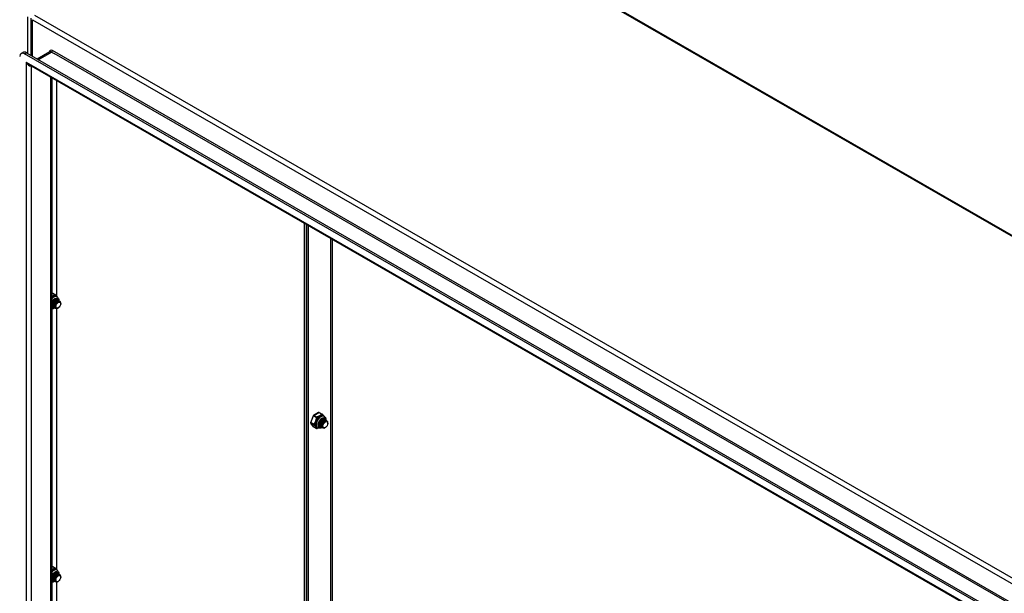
# Model space of a CAD drawing. Header units: inches. Extents: x 24 to 669, y 73 to 311.
# Tile 147 of 149: x 614 to 642, y 263 to 279. Entities that reach past the tile are written whole.
import ezdxf

# ---------------------------------------------------------------- set-up
doc = ezdxf.new("R2010")
doc.units = ezdxf.units.IN
doc.header["$MEASUREMENT"] = 0
doc.layers.add('Visible Edges(ANSI)', color=7, linetype='Continuous', lineweight=25)
doc.layers.add('Visible Tangent Edges(ANSI)', color=7, linetype='Continuous', lineweight=25)

msp = doc.modelspace()

# ---------------------------------------------------------------- linework, layer by layer
at = {"layer": 'Visible Edges(ANSI)'}
for p, q in [((622.646, 283.734), (669.175, 256.939)), ((614.153, 277.79), (614.153, 278.842)), ((613.867, 277.853), (613.915, 277.88)), ((659.632, 251.545), (613.965, 277.843)), ((614.013, 277.871), (659.68, 251.573)), ((614.675, 277.898), (614.321, 277.694)), ((659.546, 251.352), (614.092, 277.528)), ((614.731, 277.159), (614.731, 247.416)), ((614.867, 271.019), (614.867, 277.081)), ((621.842, 252.568), (621.842, 273.065)), ((621.89, 273.037), (621.89, 252.54)), ((621.89, 252.54), (621.89, 273.037)), ((621.938, 273.009), (621.938, 252.512)), ((614.741, 271.117), (614.825, 271.069)), ((614.811, 270.913), (614.824, 270.92)), ((614.839, 270.897), (614.852, 270.904)), ((614.846, 270.942), (614.849, 270.94)), ((614.864, 271.013), (614.878, 271.005)), ((614.874, 270.926), (614.877, 270.924)), ((614.902, 270.91), (614.905, 270.908)), ((614.738, 270.716), (614.731, 270.72)), ((614.744, 270.777), (614.744, 270.791)), ((614.744, 270.732), (614.747, 270.731)), ((614.772, 270.761), (614.772, 270.775)), ((614.772, 270.716), (614.775, 270.715)), ((614.8, 270.745), (614.8, 270.759)), ((614.8, 270.7), (614.803, 270.699)), ((614.828, 270.736), (614.828, 270.743)), ((614.828, 270.684), (614.831, 270.683)), ((614.867, 270.881), (614.879, 270.888)), ((614.867, 263.329), (614.867, 270.677)), ((614.895, 270.865), (614.904, 270.871)), ((614.912, 270.692), (614.908, 270.689)), ((614.93, 270.894), (614.933, 270.892)), ((614.98, 270.81), (614.98, 270.826)), ((622.083, 267.661), (622.012, 267.477)), ((622.235, 267.753), (622.092, 267.671)), ((622.255, 267.753), (622.338, 267.705)), ((622.378, 267.65), (622.392, 267.642)), ((622.014, 267.458), (622.086, 267.356)), ((622.092, 267.35), (622.176, 267.302)), ((622.191, 267.326), (622.205, 267.318)), ((622.23, 267.43), (622.23, 267.44)), ((622.23, 267.385), (622.233, 267.383)), ((622.258, 267.414), (622.258, 267.428)), ((622.258, 267.369), (622.261, 267.367)), ((622.286, 267.397), (622.286, 267.412)), ((622.286, 267.353), (622.289, 267.351)), ((622.314, 267.381), (622.314, 267.396)), ((622.314, 267.337), (622.317, 267.335)), ((622.325, 267.55), (622.337, 267.557)), ((622.342, 267.373), (622.342, 267.38)), ((622.342, 267.321), (622.344, 267.319)), ((622.353, 267.534), (622.365, 267.541)), ((622.36, 267.578), (622.363, 267.577)), ((622.381, 267.518), (622.393, 267.525)), ((622.388, 267.562), (622.391, 267.561)), ((622.408, 267.502), (622.418, 267.507)), ((622.416, 267.546), (622.419, 267.545)), ((622.425, 267.328), (622.421, 267.326)), ((622.444, 267.53), (622.446, 267.529)), ((622.493, 267.446), (622.493, 267.462)), ((614.741, 263.426), (614.825, 263.378)), ((614.811, 263.223), (614.824, 263.23)), ((614.839, 263.207), (614.852, 263.214)), ((614.846, 263.251), (614.849, 263.25)), ((614.864, 263.323), (614.878, 263.315)), ((614.867, 263.191), (614.879, 263.198)), ((614.874, 263.235), (614.877, 263.234)), ((614.895, 263.175), (614.904, 263.18)), ((614.902, 263.219), (614.905, 263.218)), ((614.93, 263.203), (614.933, 263.202)), ((614.738, 263.026), (614.731, 263.03)), ((614.744, 263.087), (614.744, 263.101)), ((614.744, 263.042), (614.747, 263.041)), ((614.772, 263.071), (614.772, 263.085)), ((614.772, 263.026), (614.775, 263.024)), ((614.8, 263.055), (614.8, 263.069)), ((614.8, 263.01), (614.803, 263.008)), ((614.828, 263.046), (614.828, 263.053)), ((614.828, 262.994), (614.831, 262.992)), ((614.867, 255.639), (614.867, 262.987)), ((614.912, 263.001), (614.908, 262.999)), ((614.98, 263.119), (614.98, 263.135))]:
    msp.add_line(p, q, dxfattribs=at)
at = {"layer": 'Visible Edges(ANSI)', "flags": 128}
for points in [[(614.731, 270.848), (614.738, 270.861), (614.745, 270.875), (614.754, 270.887), (614.763, 270.899), (614.772, 270.91), (614.782, 270.92), (614.792, 270.928), (614.802, 270.936), (614.813, 270.942), (614.823, 270.947), (614.832, 270.95), (614.841, 270.952), (614.85, 270.953), (614.858, 270.953), (614.865, 270.951), (614.871, 270.948)], [(614.811, 270.913), (614.807, 270.911), (614.803, 270.908), (614.798, 270.904), (614.794, 270.901), (614.79, 270.897), (614.786, 270.892), (614.782, 270.888), (614.778, 270.883), (614.774, 270.878), (614.771, 270.873), (614.768, 270.868), (614.764, 270.862), (614.761, 270.856), (614.759, 270.851), (614.756, 270.845), (614.754, 270.839), (614.751, 270.833), (614.75, 270.827), (614.748, 270.821), (614.747, 270.815), (614.746, 270.809), (614.745, 270.803), (614.745, 270.797), (614.744, 270.791)], [(614.874, 270.926), (614.867, 270.929), (614.858, 270.93), (614.849, 270.93), (614.84, 270.928), (614.83, 270.924), (614.82, 270.918), (614.809, 270.911), (614.799, 270.902), (614.79, 270.891), (614.781, 270.88), (614.772, 270.868), (614.765, 270.855), (614.759, 270.841), (614.753, 270.827), (614.749, 270.812), (614.746, 270.798), (614.745, 270.785), (614.745, 270.772), (614.746, 270.759), (614.749, 270.748), (614.753, 270.738), (614.758, 270.729), (614.765, 270.722), (614.772, 270.716)], [(614.789, 270.71), (614.778, 270.713), (614.769, 270.719), (614.761, 270.727), (614.755, 270.736), (614.751, 270.748), (614.748, 270.761), (614.747, 270.776), (614.748, 270.791), (614.751, 270.807), (614.755, 270.823), (614.761, 270.839), (614.769, 270.855), (614.777, 270.87), (614.787, 270.883), (614.798, 270.896), (614.809, 270.906), (614.821, 270.915), (614.832, 270.922), (614.843, 270.926), (614.854, 270.928), (614.864, 270.928), (614.874, 270.926), (614.881, 270.921), (614.888, 270.914)], [(614.902, 270.91), (614.895, 270.913), (614.886, 270.914), (614.877, 270.914), (614.868, 270.912), (614.858, 270.908), (614.847, 270.902), (614.837, 270.894), (614.827, 270.886), (614.818, 270.875), (614.809, 270.864), (614.8, 270.852), (614.793, 270.838), (614.786, 270.825), (614.781, 270.811), (614.777, 270.796), (614.774, 270.782), (614.773, 270.769), (614.772, 270.755), (614.774, 270.743), (614.776, 270.732), (614.78, 270.722), (614.786, 270.713), (614.792, 270.706), (614.8, 270.7)], [(614.817, 270.694), (614.806, 270.697), (614.797, 270.703), (614.789, 270.711), (614.783, 270.72), (614.779, 270.732), (614.776, 270.745), (614.775, 270.76), (614.776, 270.775), (614.779, 270.791), (614.783, 270.807), (614.789, 270.823), (614.797, 270.839), (614.805, 270.853), (614.815, 270.867), (614.826, 270.88), (614.837, 270.89), (614.848, 270.899), (614.86, 270.906), (614.871, 270.91), (614.882, 270.912), (614.892, 270.912), (614.901, 270.91), (614.909, 270.905), (614.916, 270.898)], [(614.809, 270.94), (614.811, 270.941), (614.814, 270.942), (614.817, 270.943), (614.819, 270.943), (614.822, 270.944), (614.824, 270.944), (614.827, 270.945), (614.829, 270.945), (614.831, 270.945), (614.834, 270.945), (614.836, 270.944), (614.838, 270.944), (614.841, 270.944), (614.843, 270.943), (614.845, 270.942), (614.847, 270.941), (614.849, 270.94), (614.851, 270.939), (614.852, 270.938), (614.854, 270.937), (614.856, 270.935), (614.857, 270.934), (614.859, 270.932), (614.86, 270.93)], [(614.846, 270.942), (614.845, 270.942), (614.844, 270.943), (614.843, 270.943), (614.842, 270.944), (614.841, 270.944), (614.84, 270.944), (614.839, 270.945), (614.838, 270.945), (614.837, 270.945), (614.836, 270.946), (614.835, 270.946), (614.834, 270.946), (614.833, 270.946), (614.832, 270.946), (614.83, 270.946), (614.829, 270.946), (614.828, 270.946), (614.827, 270.946), (614.826, 270.946), (614.824, 270.946), (614.823, 270.946), (614.822, 270.946), (614.821, 270.946), (614.82, 270.946)], [(614.831, 271.063), (614.835, 271.057), (614.841, 271.05), (614.853, 271.035), (614.866, 271.021), (614.872, 271.013), (614.877, 271.006)], [(614.878, 271.005), (614.891, 270.996), (614.903, 270.984), (614.912, 270.971), (614.919, 270.957), (614.924, 270.942), (614.927, 270.927), (614.928, 270.911), (614.928, 270.894)], [(614.761, 270.726), (614.759, 270.726), (614.758, 270.726), (614.756, 270.727), (614.755, 270.727), (614.753, 270.728), (614.752, 270.728), (614.751, 270.729), (614.749, 270.73), (614.748, 270.73), (614.747, 270.731), (614.745, 270.732), (614.744, 270.733), (614.743, 270.734), (614.742, 270.734), (614.741, 270.735), (614.739, 270.736), (614.738, 270.737), (614.737, 270.739), (614.736, 270.74), (614.735, 270.741), (614.734, 270.742), (614.733, 270.743), (614.732, 270.745), (614.731, 270.746)], [(614.731, 270.744), (614.732, 270.743), (614.732, 270.743), (614.733, 270.742), (614.733, 270.741), (614.734, 270.741), (614.734, 270.74), (614.735, 270.74), (614.735, 270.739), (614.736, 270.739), (614.736, 270.738), (614.737, 270.738), (614.737, 270.737), (614.738, 270.737), (614.738, 270.736), (614.739, 270.736), (614.74, 270.736), (614.74, 270.735), (614.741, 270.735), (614.741, 270.734), (614.742, 270.734), (614.743, 270.734), (614.743, 270.733), (614.744, 270.733), (614.744, 270.732)], [(614.733, 270.742), (614.733, 270.742), (614.733, 270.742), (614.733, 270.742), (614.733, 270.742), (614.733, 270.742), (614.733, 270.742), (614.732, 270.742), (614.732, 270.742), (614.732, 270.742), (614.732, 270.742), (614.732, 270.742), (614.732, 270.742), (614.732, 270.742), (614.732, 270.742), (614.732, 270.742), (614.732, 270.742), (614.732, 270.742), (614.732, 270.742), (614.732, 270.742), (614.732, 270.742), (614.731, 270.742), (614.731, 270.742), (614.731, 270.742), (614.731, 270.742)], [(614.814, 270.694), (614.804, 270.688), (614.794, 270.683), (614.784, 270.678), (614.774, 270.675), (614.764, 270.672), (614.753, 270.67), (614.742, 270.669), (614.731, 270.669)], [(614.839, 270.897), (614.835, 270.894), (614.831, 270.891), (614.826, 270.888), (614.822, 270.885), (614.818, 270.881), (614.814, 270.876), (614.81, 270.872), (614.806, 270.867), (614.802, 270.862), (614.799, 270.857), (614.795, 270.852), (614.792, 270.846), (614.789, 270.84), (614.786, 270.835), (614.784, 270.829), (614.781, 270.823), (614.779, 270.817), (614.777, 270.811), (614.776, 270.805), (614.775, 270.799), (614.774, 270.793), (614.773, 270.787), (614.772, 270.781), (614.772, 270.775)], [(614.93, 270.894), (614.922, 270.897), (614.914, 270.898), (614.905, 270.898), (614.895, 270.896), (614.885, 270.892), (614.875, 270.886), (614.865, 270.878), (614.855, 270.87), (614.846, 270.859), (614.837, 270.848), (614.828, 270.836), (614.821, 270.822), (614.814, 270.809), (614.809, 270.795), (614.805, 270.78), (614.802, 270.766), (614.8, 270.753), (614.8, 270.739), (614.802, 270.727), (614.804, 270.716), (614.808, 270.706), (614.814, 270.697), (614.82, 270.69), (614.828, 270.684)], [(614.867, 270.881), (614.863, 270.878), (614.858, 270.875), (614.854, 270.872), (614.85, 270.868), (614.846, 270.865), (614.842, 270.86), (614.838, 270.856), (614.834, 270.851), (614.83, 270.846), (614.827, 270.841), (614.823, 270.836), (614.82, 270.83), (614.817, 270.824), (614.814, 270.819), (614.812, 270.813), (614.809, 270.807), (614.807, 270.801), (614.805, 270.795), (614.804, 270.789), (614.802, 270.783), (614.801, 270.777), (614.801, 270.771), (614.8, 270.765), (614.8, 270.759)], [(614.872, 270.679), (614.858, 270.676), (614.846, 270.677), (614.834, 270.681), (614.824, 270.687), (614.816, 270.696), (614.809, 270.708), (614.805, 270.721), (614.803, 270.736), (614.803, 270.753), (614.806, 270.77), (614.81, 270.788), (614.817, 270.806), (614.825, 270.823), (614.835, 270.84), (614.846, 270.854), (614.858, 270.868), (614.87, 270.879), (614.883, 270.887), (614.896, 270.893), (614.908, 270.896), (614.919, 270.896), (614.929, 270.894), (614.938, 270.888), (614.945, 270.88)], [(614.977, 270.848), (614.972, 270.86), (614.965, 270.87), (614.956, 270.877), (614.945, 270.88), (614.933, 270.881), (614.92, 270.878), (614.906, 270.871), (614.892, 270.862), (614.878, 270.85), (614.866, 270.836), (614.854, 270.819), (614.844, 270.802), (614.837, 270.783), (614.831, 270.764), (614.828, 270.746), (614.828, 270.729), (614.831, 270.713), (614.836, 270.7), (614.844, 270.69), (614.854, 270.683), (614.865, 270.679), (614.879, 270.679), (614.893, 270.682), (614.908, 270.689)], [(614.895, 270.865), (614.891, 270.862), (614.886, 270.859), (614.882, 270.856), (614.878, 270.852), (614.874, 270.849), (614.87, 270.844), (614.866, 270.84), (614.862, 270.835), (614.858, 270.83), (614.855, 270.825), (614.851, 270.82), (614.848, 270.814), (614.845, 270.808), (614.842, 270.803), (614.84, 270.797), (614.837, 270.791), (614.835, 270.785), (614.833, 270.779), (614.832, 270.773), (614.83, 270.767), (614.829, 270.761), (614.829, 270.755), (614.828, 270.749), (614.828, 270.743)], [(622.251, 267.353), (622.246, 267.356), (622.241, 267.361), (622.237, 267.366), (622.234, 267.373), (622.231, 267.381), (622.229, 267.389), (622.227, 267.399), (622.227, 267.409), (622.227, 267.42), (622.229, 267.432), (622.231, 267.443), (622.234, 267.456), (622.238, 267.468), (622.243, 267.48), (622.249, 267.493), (622.255, 267.505), (622.262, 267.516), (622.27, 267.527), (622.278, 267.538), (622.287, 267.548), (622.296, 267.556), (622.305, 267.564), (622.314, 267.571), (622.324, 267.577), (622.333, 267.582), (622.342, 267.586), (622.35, 267.588), (622.358, 267.589), (622.366, 267.59), (622.373, 267.589), (622.379, 267.587), (622.385, 267.585)], [(622.322, 267.576), (622.325, 267.577), (622.328, 267.578), (622.33, 267.579), (622.333, 267.58), (622.335, 267.58), (622.338, 267.581), (622.34, 267.581), (622.343, 267.581), (622.345, 267.581), (622.348, 267.581), (622.35, 267.581), (622.352, 267.581), (622.354, 267.58), (622.356, 267.58), (622.358, 267.579), (622.36, 267.578), (622.362, 267.577), (622.364, 267.576), (622.366, 267.575), (622.368, 267.573), (622.369, 267.572), (622.371, 267.57), (622.372, 267.569), (622.374, 267.567)], [(622.36, 267.578), (622.359, 267.579), (622.358, 267.579), (622.357, 267.58), (622.356, 267.58), (622.355, 267.581), (622.354, 267.581), (622.353, 267.581), (622.352, 267.582), (622.351, 267.582), (622.35, 267.582), (622.349, 267.582), (622.348, 267.583), (622.346, 267.583), (622.345, 267.583), (622.344, 267.583), (622.343, 267.583), (622.342, 267.583), (622.341, 267.583), (622.339, 267.583), (622.338, 267.583), (622.337, 267.583), (622.336, 267.583), (622.334, 267.582), (622.333, 267.582)], [(622.344, 267.7), (622.349, 267.693), (622.355, 267.687), (622.367, 267.672), (622.38, 267.657), (622.386, 267.65), (622.391, 267.642)], [(622.392, 267.642), (622.405, 267.632), (622.416, 267.621), (622.425, 267.608), (622.432, 267.594), (622.437, 267.579), (622.441, 267.563), (622.442, 267.547), (622.442, 267.531)], [(622.217, 267.312), (622.205, 267.307), (622.194, 267.302)], [(622.328, 267.331), (622.313, 267.322), (622.299, 267.315), (622.283, 267.31), (622.268, 267.307), (622.252, 267.306), (622.236, 267.307), (622.22, 267.311), (622.205, 267.318)], [(622.229, 267.386), (622.229, 267.385), (622.229, 267.385), (622.23, 267.385), (622.23, 267.385), (622.23, 267.385), (622.23, 267.385), (622.23, 267.385), (622.23, 267.385), (622.23, 267.385), (622.23, 267.385), (622.23, 267.385), (622.23, 267.385), (622.23, 267.385), (622.23, 267.385), (622.23, 267.385), (622.23, 267.385), (622.23, 267.385), (622.23, 267.385), (622.23, 267.385), (622.23, 267.385), (622.23, 267.385), (622.23, 267.385), (622.23, 267.385), (622.23, 267.385)], [(622.247, 267.378), (622.246, 267.378), (622.245, 267.379), (622.244, 267.379), (622.244, 267.379), (622.243, 267.379), (622.242, 267.379), (622.241, 267.38), (622.241, 267.38), (622.24, 267.38), (622.239, 267.381), (622.238, 267.381), (622.238, 267.381), (622.237, 267.381), (622.236, 267.382), (622.235, 267.382), (622.235, 267.382), (622.234, 267.383), (622.233, 267.383), (622.233, 267.384), (622.232, 267.384), (622.231, 267.384), (622.231, 267.385), (622.23, 267.385), (622.229, 267.386)], [(622.231, 267.444), (622.231, 267.44), (622.23, 267.436), (622.23, 267.432), (622.23, 267.428), (622.23, 267.423), (622.231, 267.42), (622.231, 267.416), (622.232, 267.412), (622.232, 267.408), (622.233, 267.405), (622.234, 267.401), (622.235, 267.398), (622.237, 267.395), (622.238, 267.392), (622.239, 267.389), (622.241, 267.386), (622.243, 267.383), (622.245, 267.381), (622.247, 267.378), (622.249, 267.376), (622.251, 267.374), (622.253, 267.372), (622.256, 267.371), (622.258, 267.369)], [(622.275, 267.362), (622.27, 267.363), (622.266, 267.365), (622.262, 267.367), (622.258, 267.369), (622.254, 267.372), (622.251, 267.375), (622.248, 267.379), (622.245, 267.382), (622.243, 267.386), (622.24, 267.391), (622.238, 267.396), (622.237, 267.401), (622.235, 267.406), (622.234, 267.412), (622.234, 267.417), (622.233, 267.423), (622.233, 267.43), (622.233, 267.436), (622.234, 267.442), (622.235, 267.449), (622.236, 267.456), (622.237, 267.462), (622.239, 267.469), (622.241, 267.476)], [(622.388, 267.562), (622.38, 267.565), (622.372, 267.567), (622.363, 267.566), (622.353, 267.564), (622.343, 267.56), (622.333, 267.554), (622.323, 267.547), (622.313, 267.538), (622.304, 267.528), (622.295, 267.517), (622.286, 267.504), (622.279, 267.491), (622.272, 267.477), (622.267, 267.463), (622.263, 267.449), (622.26, 267.435), (622.258, 267.421), (622.258, 267.408), (622.26, 267.396), (622.262, 267.385), (622.266, 267.374), (622.272, 267.366), (622.278, 267.359), (622.286, 267.353)], [(622.325, 267.55), (622.321, 267.547), (622.316, 267.544), (622.312, 267.541), (622.308, 267.537), (622.304, 267.533), (622.3, 267.529), (622.296, 267.525), (622.292, 267.52), (622.288, 267.515), (622.285, 267.51), (622.281, 267.504), (622.278, 267.499), (622.275, 267.493), (622.272, 267.487), (622.27, 267.481), (622.267, 267.475), (622.265, 267.469), (622.263, 267.463), (622.262, 267.457), (622.26, 267.451), (622.259, 267.445), (622.259, 267.439), (622.258, 267.434), (622.258, 267.428)], [(622.302, 267.346), (622.292, 267.35), (622.283, 267.355), (622.275, 267.363), (622.269, 267.373), (622.265, 267.385), (622.262, 267.398), (622.261, 267.412), (622.262, 267.427), (622.265, 267.443), (622.269, 267.46), (622.275, 267.476), (622.282, 267.491), (622.291, 267.506), (622.301, 267.52), (622.312, 267.532), (622.323, 267.543), (622.334, 267.552), (622.346, 267.558), (622.357, 267.563), (622.368, 267.565), (622.378, 267.565), (622.387, 267.562), (622.395, 267.558), (622.402, 267.551)], [(622.416, 267.546), (622.408, 267.549), (622.4, 267.551), (622.391, 267.55), (622.381, 267.548), (622.371, 267.544), (622.361, 267.538), (622.351, 267.531), (622.341, 267.522), (622.331, 267.512), (622.322, 267.501), (622.314, 267.488), (622.307, 267.475), (622.3, 267.461), (622.295, 267.447), (622.291, 267.433), (622.288, 267.419), (622.286, 267.405), (622.286, 267.392), (622.287, 267.38), (622.29, 267.368), (622.294, 267.358), (622.3, 267.35), (622.306, 267.342), (622.314, 267.337)], [(622.353, 267.534), (622.349, 267.531), (622.344, 267.528), (622.34, 267.525), (622.336, 267.521), (622.332, 267.517), (622.328, 267.513), (622.324, 267.509), (622.32, 267.504), (622.316, 267.499), (622.313, 267.494), (622.309, 267.488), (622.306, 267.483), (622.303, 267.477), (622.3, 267.471), (622.298, 267.465), (622.295, 267.459), (622.293, 267.453), (622.291, 267.447), (622.29, 267.441), (622.288, 267.435), (622.287, 267.429), (622.287, 267.423), (622.286, 267.418), (622.286, 267.412)], [(622.33, 267.33), (622.32, 267.334), (622.311, 267.339), (622.303, 267.347), (622.297, 267.357), (622.292, 267.369), (622.29, 267.382), (622.289, 267.396), (622.29, 267.411), (622.292, 267.427), (622.297, 267.444), (622.303, 267.46), (622.31, 267.475), (622.319, 267.49), (622.329, 267.504), (622.339, 267.516), (622.351, 267.527), (622.362, 267.536), (622.374, 267.542), (622.385, 267.547), (622.396, 267.549), (622.406, 267.549), (622.415, 267.546), (622.423, 267.542), (622.429, 267.535)], [(622.444, 267.53), (622.436, 267.533), (622.428, 267.535), (622.419, 267.534), (622.409, 267.532), (622.399, 267.528), (622.389, 267.522), (622.379, 267.515), (622.369, 267.506), (622.359, 267.496), (622.35, 267.485), (622.342, 267.472), (622.334, 267.459), (622.328, 267.445), (622.323, 267.431), (622.318, 267.417), (622.316, 267.403), (622.314, 267.389), (622.314, 267.376), (622.315, 267.364), (622.318, 267.352), (622.322, 267.342), (622.327, 267.334), (622.334, 267.326), (622.342, 267.321)], [(622.381, 267.518), (622.376, 267.515), (622.372, 267.512), (622.368, 267.509), (622.364, 267.505), (622.36, 267.501), (622.355, 267.497), (622.352, 267.492), (622.348, 267.488), (622.344, 267.483), (622.34, 267.478), (622.337, 267.472), (622.334, 267.467), (622.331, 267.461), (622.328, 267.455), (622.325, 267.449), (622.323, 267.443), (622.321, 267.437), (622.319, 267.431), (622.317, 267.425), (622.316, 267.419), (622.315, 267.413), (622.314, 267.407), (622.314, 267.402), (622.314, 267.396)], [(622.386, 267.315), (622.372, 267.313), (622.359, 267.314), (622.348, 267.318), (622.338, 267.324), (622.33, 267.333), (622.323, 267.344), (622.319, 267.358), (622.317, 267.373), (622.317, 267.39), (622.319, 267.407), (622.324, 267.425), (622.33, 267.443), (622.339, 267.46), (622.348, 267.476), (622.359, 267.491), (622.371, 267.504), (622.384, 267.515), (622.397, 267.524), (622.409, 267.53), (622.421, 267.533), (622.433, 267.533), (622.443, 267.53), (622.452, 267.525), (622.458, 267.517)], [(622.491, 267.485), (622.486, 267.497), (622.479, 267.506), (622.47, 267.513), (622.459, 267.517), (622.447, 267.517), (622.433, 267.514), (622.42, 267.508), (622.406, 267.499), (622.392, 267.487), (622.379, 267.472), (622.368, 267.456), (622.358, 267.438), (622.35, 267.42), (622.345, 267.401), (622.342, 267.383), (622.342, 267.365), (622.345, 267.35), (622.35, 267.337), (622.357, 267.327), (622.367, 267.319), (622.379, 267.316), (622.392, 267.315), (622.407, 267.319), (622.421, 267.326)], [(622.408, 267.502), (622.404, 267.499), (622.4, 267.496), (622.396, 267.493), (622.392, 267.489), (622.387, 267.485), (622.383, 267.481), (622.379, 267.476), (622.376, 267.472), (622.372, 267.467), (622.368, 267.462), (622.365, 267.456), (622.362, 267.451), (622.359, 267.445), (622.356, 267.439), (622.353, 267.433), (622.351, 267.427), (622.349, 267.421), (622.347, 267.415), (622.345, 267.409), (622.344, 267.403), (622.343, 267.397), (622.342, 267.391), (622.342, 267.385), (622.342, 267.38)], [(614.731, 263.158), (614.738, 263.171), (614.745, 263.184), (614.754, 263.197), (614.763, 263.208), (614.772, 263.219), (614.782, 263.229), (614.792, 263.238), (614.802, 263.246), (614.813, 263.252), (614.823, 263.257), (614.832, 263.26), (614.841, 263.262), (614.85, 263.263), (614.858, 263.262), (614.865, 263.261), (614.871, 263.258)], [(614.811, 263.223), (614.807, 263.22), (614.803, 263.217), (614.798, 263.214), (614.794, 263.21), (614.79, 263.206), (614.786, 263.202), (614.782, 263.198), (614.778, 263.193), (614.774, 263.188), (614.771, 263.183), (614.768, 263.177), (614.764, 263.172), (614.761, 263.166), (614.759, 263.16), (614.756, 263.154), (614.754, 263.148), (614.751, 263.142), (614.75, 263.136), (614.748, 263.13), (614.747, 263.124), (614.746, 263.118), (614.745, 263.113), (614.745, 263.107), (614.744, 263.101)], [(614.874, 263.235), (614.867, 263.239), (614.858, 263.24), (614.849, 263.24), (614.84, 263.237), (614.83, 263.233), (614.82, 263.228), (614.809, 263.22), (614.799, 263.211), (614.79, 263.201), (614.781, 263.19), (614.772, 263.177), (614.765, 263.164), (614.759, 263.151), (614.753, 263.136), (614.749, 263.122), (614.746, 263.108), (614.745, 263.094), (614.745, 263.081), (614.746, 263.069), (614.749, 263.058), (614.753, 263.048), (614.758, 263.039), (614.765, 263.032), (614.772, 263.026)], [(614.789, 263.019), (614.778, 263.023), (614.769, 263.028), (614.761, 263.036), (614.755, 263.046), (614.751, 263.058), (614.748, 263.071), (614.747, 263.085), (614.748, 263.101), (614.751, 263.117), (614.755, 263.133), (614.761, 263.149), (614.769, 263.164), (614.777, 263.179), (614.787, 263.193), (614.798, 263.205), (614.809, 263.216), (614.821, 263.225), (614.832, 263.232), (614.843, 263.236), (614.854, 263.238), (614.864, 263.238), (614.874, 263.236), (614.881, 263.231), (614.888, 263.224)], [(614.902, 263.219), (614.895, 263.223), (614.886, 263.224), (614.877, 263.224), (614.868, 263.221), (614.858, 263.217), (614.847, 263.212), (614.837, 263.204), (614.827, 263.195), (614.818, 263.185), (614.809, 263.174), (614.8, 263.161), (614.793, 263.148), (614.786, 263.134), (614.781, 263.12), (614.777, 263.106), (614.774, 263.092), (614.773, 263.078), (614.772, 263.065), (614.774, 263.053), (614.776, 263.042), (614.78, 263.032), (614.786, 263.023), (614.792, 263.016), (614.8, 263.01)], [(614.839, 263.207), (614.835, 263.204), (614.831, 263.201), (614.826, 263.198), (614.822, 263.194), (614.818, 263.19), (614.814, 263.186), (614.81, 263.182), (614.806, 263.177), (614.802, 263.172), (614.799, 263.167), (614.795, 263.161), (614.792, 263.156), (614.789, 263.15), (614.786, 263.144), (614.784, 263.138), (614.781, 263.132), (614.779, 263.126), (614.777, 263.12), (614.776, 263.114), (614.775, 263.108), (614.774, 263.102), (614.773, 263.097), (614.772, 263.091), (614.772, 263.085)], [(614.817, 263.003), (614.806, 263.007), (614.797, 263.012), (614.789, 263.02), (614.783, 263.03), (614.779, 263.042), (614.776, 263.055), (614.775, 263.069), (614.776, 263.085), (614.779, 263.1), (614.783, 263.117), (614.789, 263.133), (614.797, 263.148), (614.805, 263.163), (614.815, 263.177), (614.826, 263.189), (614.837, 263.2), (614.848, 263.209), (614.86, 263.216), (614.871, 263.22), (614.882, 263.222), (614.892, 263.222), (614.901, 263.22), (614.909, 263.215), (614.916, 263.208)], [(614.93, 263.203), (614.922, 263.207), (614.914, 263.208), (614.905, 263.207), (614.895, 263.205), (614.885, 263.201), (614.875, 263.196), (614.865, 263.188), (614.855, 263.179), (614.846, 263.169), (614.837, 263.158), (614.828, 263.145), (614.821, 263.132), (614.814, 263.118), (614.809, 263.104), (614.805, 263.09), (614.802, 263.076), (614.8, 263.062), (614.8, 263.049), (614.802, 263.037), (614.804, 263.026), (614.808, 263.016), (614.814, 263.007), (614.82, 263), (614.828, 262.994)], [(614.867, 263.191), (614.863, 263.188), (614.858, 263.185), (614.854, 263.182), (614.85, 263.178), (614.846, 263.174), (614.842, 263.17), (614.838, 263.166), (614.834, 263.161), (614.83, 263.156), (614.827, 263.151), (614.823, 263.145), (614.82, 263.14), (614.817, 263.134), (614.814, 263.128), (614.812, 263.122), (614.809, 263.116), (614.807, 263.11), (614.805, 263.104), (614.804, 263.098), (614.802, 263.092), (614.801, 263.086), (614.801, 263.08), (614.8, 263.075), (614.8, 263.069)], [(614.872, 262.988), (614.858, 262.986), (614.846, 262.987), (614.834, 262.991), (614.824, 262.997), (614.816, 263.006), (614.809, 263.018), (614.805, 263.031), (614.803, 263.046), (614.803, 263.063), (614.806, 263.08), (614.81, 263.098), (614.817, 263.116), (614.825, 263.133), (614.835, 263.149), (614.846, 263.164), (614.858, 263.177), (614.87, 263.188), (614.883, 263.197), (614.896, 263.203), (614.908, 263.206), (614.919, 263.206), (614.929, 263.203), (614.938, 263.198), (614.945, 263.19)], [(614.809, 263.25), (614.811, 263.251), (614.814, 263.252), (614.817, 263.252), (614.819, 263.253), (614.822, 263.254), (614.824, 263.254), (614.827, 263.254), (614.829, 263.254), (614.831, 263.254), (614.834, 263.254), (614.836, 263.254), (614.838, 263.254), (614.841, 263.253), (614.843, 263.253), (614.845, 263.252), (614.847, 263.251), (614.849, 263.25), (614.851, 263.249), (614.852, 263.248), (614.854, 263.246), (614.856, 263.245), (614.857, 263.243), (614.859, 263.242), (614.86, 263.24)], [(614.846, 263.251), (614.845, 263.252), (614.844, 263.252), (614.843, 263.253), (614.842, 263.253), (614.841, 263.254), (614.84, 263.254), (614.839, 263.254), (614.838, 263.255), (614.837, 263.255), (614.836, 263.255), (614.835, 263.256), (614.834, 263.256), (614.833, 263.256), (614.832, 263.256), (614.83, 263.256), (614.829, 263.256), (614.828, 263.256), (614.827, 263.256), (614.826, 263.256), (614.824, 263.256), (614.823, 263.256), (614.822, 263.256), (614.821, 263.256), (614.82, 263.255)], [(614.977, 263.158), (614.972, 263.17), (614.965, 263.18), (614.956, 263.186), (614.945, 263.19), (614.933, 263.19), (614.92, 263.187), (614.906, 263.181), (614.892, 263.172), (614.878, 263.16), (614.866, 263.145), (614.854, 263.129), (614.844, 263.111), (614.837, 263.093), (614.831, 263.074), (614.828, 263.056), (614.828, 263.039), (614.831, 263.023), (614.836, 263.01), (614.844, 263), (614.854, 262.993), (614.865, 262.989), (614.879, 262.989), (614.893, 262.992), (614.908, 262.999)], [(614.895, 263.175), (614.891, 263.172), (614.886, 263.169), (614.882, 263.166), (614.878, 263.162), (614.874, 263.158), (614.87, 263.154), (614.866, 263.15), (614.862, 263.145), (614.858, 263.14), (614.855, 263.135), (614.851, 263.129), (614.848, 263.124), (614.845, 263.118), (614.842, 263.112), (614.84, 263.106), (614.837, 263.1), (614.835, 263.094), (614.833, 263.088), (614.832, 263.082), (614.83, 263.076), (614.829, 263.07), (614.829, 263.064), (614.828, 263.059), (614.828, 263.053)], [(614.831, 263.373), (614.835, 263.367), (614.841, 263.36), (614.853, 263.345), (614.866, 263.33), (614.872, 263.323), (614.877, 263.315)], [(614.878, 263.315), (614.891, 263.306), (614.903, 263.294), (614.912, 263.281), (614.919, 263.267), (614.924, 263.252), (614.927, 263.237), (614.928, 263.221), (614.928, 263.204)], [(614.761, 263.035), (614.759, 263.036), (614.758, 263.036), (614.756, 263.037), (614.755, 263.037), (614.753, 263.038), (614.752, 263.038), (614.751, 263.039), (614.749, 263.039), (614.748, 263.04), (614.747, 263.041), (614.745, 263.042), (614.744, 263.042), (614.743, 263.043), (614.742, 263.044), (614.741, 263.045), (614.739, 263.046), (614.738, 263.047), (614.737, 263.048), (614.736, 263.049), (614.735, 263.051), (614.734, 263.052), (614.733, 263.053), (614.732, 263.054), (614.731, 263.056)], [(614.731, 263.053), (614.732, 263.053), (614.732, 263.052), (614.733, 263.052), (614.733, 263.051), (614.734, 263.051), (614.734, 263.05), (614.735, 263.05), (614.735, 263.049), (614.736, 263.049), (614.736, 263.048), (614.737, 263.048), (614.737, 263.047), (614.738, 263.047), (614.738, 263.046), (614.739, 263.046), (614.74, 263.045), (614.74, 263.045), (614.741, 263.044), (614.741, 263.044), (614.742, 263.044), (614.743, 263.043), (614.743, 263.043), (614.744, 263.043), (614.744, 263.042)], [(614.733, 263.051), (614.733, 263.051), (614.733, 263.051), (614.733, 263.051), (614.733, 263.051), (614.733, 263.051), (614.733, 263.051), (614.732, 263.052), (614.732, 263.052), (614.732, 263.052), (614.732, 263.052), (614.732, 263.052), (614.732, 263.052), (614.732, 263.052), (614.732, 263.052), (614.732, 263.052), (614.732, 263.052), (614.732, 263.052), (614.732, 263.052), (614.732, 263.052), (614.732, 263.052), (614.731, 263.052), (614.731, 263.052), (614.731, 263.052), (614.731, 263.052)], [(614.814, 263.004), (614.804, 262.998), (614.794, 262.993), (614.784, 262.988), (614.774, 262.984), (614.764, 262.982), (614.753, 262.98), (614.742, 262.979), (614.731, 262.979)]]:
    msp.add_lwpolyline(points, dxfattribs=at)
at = {"layer": 'Visible Edges(ANSI)'}
for centre, start, end in [((614.731, 271.1), 60.064, 89.354), ((614.815, 271.051), 36.716, 60.064), ((622.102, 267.654), 119.936, 158.8021), ((622.245, 267.736), 60.064, 119.936), ((622.328, 267.688), 36.716, 60.064), ((622.03, 267.469), 158.8021, 215.0271), ((622.102, 267.367), 215.0271, 240.064), ((622.185, 267.319), 240.064, 297.2321), ((614.731, 263.409), 60.064, 89.354), ((614.815, 263.361), 36.716, 60.064)]:
    msp.add_arc(centre, 0.0197, start, end, dxfattribs=at)
for centre, major_axis, start_param, end_param in [((613.965, 277.682), (-0.098, 0.171), 5.499721, 7.070517), ((614.013, 277.71), (-0.098, 0.171), 5.499721, 6.283185), ((614.796, 270.837), (0.067, 0.116), 5.718546, 6.217869), ((614.768, 270.853), (0.079, 0.136), 5.540636, 5.67712), ((614.796, 270.837), (-0.067, -0.116), 0.065316, 0.520508), ((614.768, 270.853), (0.079, 0.136), 3.747658, 3.892421), ((614.897, 270.778), (0.058, 0.101), 5.495853, 5.750129), ((622.31, 267.473), (0.067, 0.116), 5.718546, 6.217869), ((622.31, 267.473), (-0.067, -0.116), 0.065316, 0.520508), ((622.282, 267.489), (0.079, 0.136), 3.747658, 3.892421), ((622.282, 267.489), (0.079, 0.136), 5.540636, 5.67712), ((622.411, 267.415), (0.058, 0.101), 5.495853, 5.750129), ((614.796, 263.146), (0.067, 0.116), 5.718546, 6.217869), ((614.768, 263.162), (0.079, 0.136), 5.540636, 5.67712), ((614.897, 263.088), (0.058, 0.101), 5.495853, 5.750129), ((614.796, 263.146), (-0.067, -0.116), 0.065316, 0.520508), ((614.768, 263.162), (0.079, 0.136), 3.747658, 3.892421)]:
    msp.add_ellipse(centre, major_axis=major_axis, ratio=0.578093, start_param=start_param, end_param=end_param, dxfattribs=at)
for centre in [(614.911, 270.77), (622.425, 267.407), (614.911, 263.08)]:
    msp.add_ellipse(centre, major_axis=(-0.0481, -0.0836), ratio=0.578093, dxfattribs=at)
at = {"layer": 'Visible Tangent Edges(ANSI)'}
for p, q in [((669.126, 256.935), (622.597, 283.729)), ((614.042, 278.883), (614.042, 277.854)), ((614.182, 278.802), (660.711, 252.008)), ((614.182, 277.774), (614.182, 278.802)), ((660.781, 252.129), (614.252, 278.923)), ((613.965, 277.843), (614.013, 277.871)), ((614.35, 277.677), (614.724, 277.893)), ((614.724, 277.893), (614.796, 277.852)), ((660.146, 251.786), (614.746, 277.931)), ((660.125, 251.748), (614.796, 277.852)), ((614.006, 277.61), (659.59, 251.36)), ((614.006, 277.61), (614.006, 246.98)), ((614.146, 277.496), (614.146, 247.087)), ((614.702, 247.407), (614.702, 277.176)), ((622.575, 251.938), (622.575, 272.642)), ((622.619, 272.617), (622.619, 251.938)), ((614.731, 271.116), (614.815, 271.068)), ((622.018, 267.471), (622.09, 267.655)), ((622.09, 267.655), (622.173, 267.607)), ((622.102, 267.67), (622.245, 267.752)), ((622.185, 267.622), (622.102, 267.67)), ((622.245, 267.752), (622.328, 267.704)), ((622.102, 267.422), (622.018, 267.471)), ((622.09, 267.352), (622.018, 267.454)), ((622.018, 267.454), (622.102, 267.406)), ((622.173, 267.304), (622.09, 267.352)), ((614.731, 263.425), (614.815, 263.377))]:
    msp.add_line(p, q, dxfattribs=at)
at = {"layer": 'Visible Tangent Edges(ANSI)', "flags": 128}
for points in [[(614.815, 271.068), (614.811, 271.065), (614.808, 271.063), (614.804, 271.06), (614.801, 271.058), (614.798, 271.055), (614.795, 271.052), (614.792, 271.05), (614.789, 271.047), (614.786, 271.044), (614.783, 271.042), (614.78, 271.039), (614.777, 271.037), (614.774, 271.034), (614.77, 271.031), (614.767, 271.029), (614.764, 271.026), (614.76, 271.024), (614.757, 271.021), (614.753, 271.019), (614.749, 271.017), (614.744, 271.015), (614.74, 271.013), (614.736, 271.011), (614.731, 271.009)], [(614.731, 270.994), (614.736, 270.997), (614.741, 271), (614.746, 271.002), (614.75, 271.005), (614.755, 271.008), (614.76, 271.01), (614.764, 271.013), (614.769, 271.016), (614.773, 271.018), (614.777, 271.021), (614.781, 271.023), (614.785, 271.025), (614.789, 271.027), (614.793, 271.03), (614.797, 271.032), (614.801, 271.033), (614.804, 271.035), (614.808, 271.037), (614.812, 271.039), (614.815, 271.04), (614.819, 271.042), (614.822, 271.043), (614.826, 271.044), (614.829, 271.046)], [(614.829, 271.046), (614.831, 271.044), (614.833, 271.043), (614.835, 271.042), (614.837, 271.041), (614.839, 271.039), (614.841, 271.038), (614.843, 271.037), (614.845, 271.035), (614.847, 271.034), (614.849, 271.032), (614.851, 271.031), (614.853, 271.029), (614.855, 271.027), (614.857, 271.026), (614.859, 271.024), (614.861, 271.022), (614.863, 271.02), (614.865, 271.019), (614.866, 271.017), (614.868, 271.015), (614.87, 271.013), (614.872, 271.011), (614.874, 271.009), (614.875, 271.007)], [(622.173, 267.607), (622.171, 267.599), (622.169, 267.591), (622.167, 267.582), (622.165, 267.574), (622.163, 267.566), (622.161, 267.557), (622.16, 267.549), (622.158, 267.541), (622.156, 267.532), (622.154, 267.524), (622.151, 267.516), (622.149, 267.508), (622.145, 267.501), (622.142, 267.493), (622.138, 267.486), (622.134, 267.479), (622.13, 267.472), (622.126, 267.465), (622.121, 267.458), (622.117, 267.451), (622.113, 267.444), (622.109, 267.437), (622.105, 267.43), (622.102, 267.422)], [(622.126, 267.412), (622.128, 267.419), (622.13, 267.426), (622.132, 267.433), (622.135, 267.441), (622.137, 267.448), (622.14, 267.455), (622.143, 267.463), (622.146, 267.471), (622.149, 267.479), (622.153, 267.487), (622.156, 267.495), (622.159, 267.503), (622.163, 267.512), (622.166, 267.52), (622.169, 267.529), (622.172, 267.537), (622.175, 267.546), (622.178, 267.554), (622.181, 267.562), (622.185, 267.57), (622.188, 267.577), (622.191, 267.585), (622.195, 267.592), (622.198, 267.599)], [(622.328, 267.704), (622.323, 267.7), (622.318, 267.697), (622.313, 267.693), (622.308, 267.689), (622.303, 267.684), (622.299, 267.68), (622.294, 267.676), (622.289, 267.672), (622.284, 267.668), (622.279, 267.664), (622.274, 267.66), (622.268, 267.657), (622.262, 267.653), (622.255, 267.65), (622.248, 267.647), (622.241, 267.644), (622.234, 267.642), (622.227, 267.639), (622.22, 267.636), (622.213, 267.634), (622.206, 267.631), (622.199, 267.628), (622.192, 267.625), (622.185, 267.622)], [(622.198, 267.599), (622.204, 267.603), (622.21, 267.608), (622.216, 267.612), (622.222, 267.616), (622.229, 267.621), (622.236, 267.625), (622.242, 267.629), (622.249, 267.633), (622.256, 267.637), (622.263, 267.641), (622.27, 267.645), (622.276, 267.649), (622.283, 267.652), (622.289, 267.656), (622.295, 267.659), (622.301, 267.663), (622.306, 267.666), (622.312, 267.669), (622.317, 267.672), (622.322, 267.674), (622.328, 267.676), (622.333, 267.678), (622.338, 267.68), (622.343, 267.682)], [(622.343, 267.682), (622.345, 267.681), (622.347, 267.68), (622.349, 267.679), (622.351, 267.677), (622.352, 267.676), (622.354, 267.675), (622.356, 267.673), (622.358, 267.672), (622.36, 267.67), (622.362, 267.669), (622.364, 267.667), (622.366, 267.666), (622.368, 267.664), (622.37, 267.662), (622.372, 267.661), (622.374, 267.659), (622.376, 267.657), (622.378, 267.655), (622.38, 267.653), (622.382, 267.651), (622.384, 267.649), (622.386, 267.647), (622.387, 267.645), (622.389, 267.643)], [(622.102, 267.406), (622.105, 267.402), (622.109, 267.397), (622.113, 267.392), (622.117, 267.387), (622.121, 267.382), (622.125, 267.377), (622.13, 267.373), (622.134, 267.368), (622.138, 267.363), (622.142, 267.358), (622.145, 267.353), (622.149, 267.349), (622.151, 267.345), (622.154, 267.341), (622.156, 267.337), (622.158, 267.333), (622.16, 267.33), (622.161, 267.326), (622.163, 267.323), (622.165, 267.319), (622.167, 267.316), (622.169, 267.312), (622.171, 267.308), (622.173, 267.304)], [(622.198, 267.309), (622.195, 267.312), (622.191, 267.314), (622.188, 267.316), (622.185, 267.319), (622.181, 267.322), (622.178, 267.325), (622.175, 267.328), (622.172, 267.331), (622.169, 267.335), (622.166, 267.338), (622.163, 267.343), (622.159, 267.347), (622.156, 267.352), (622.153, 267.357), (622.149, 267.362), (622.146, 267.368), (622.143, 267.373), (622.14, 267.379), (622.137, 267.385), (622.135, 267.39), (622.132, 267.396), (622.13, 267.402), (622.128, 267.407), (622.126, 267.412)], [(622.214, 267.313), (622.213, 267.313), (622.213, 267.313), (622.212, 267.313), (622.211, 267.313), (622.211, 267.312), (622.21, 267.312), (622.209, 267.312), (622.209, 267.312), (622.208, 267.312), (622.207, 267.312), (622.207, 267.311), (622.206, 267.311), (622.205, 267.311), (622.205, 267.311), (622.204, 267.311), (622.203, 267.311), (622.203, 267.31), (622.202, 267.31), (622.202, 267.31), (622.201, 267.31), (622.2, 267.31), (622.2, 267.31), (622.199, 267.309), (622.198, 267.309)], [(614.815, 263.377), (614.811, 263.375), (614.808, 263.372), (614.804, 263.37), (614.801, 263.367), (614.798, 263.365), (614.795, 263.362), (614.792, 263.36), (614.789, 263.357), (614.786, 263.354), (614.783, 263.352), (614.78, 263.349), (614.777, 263.346), (614.774, 263.344), (614.77, 263.341), (614.767, 263.338), (614.764, 263.336), (614.76, 263.334), (614.757, 263.331), (614.753, 263.329), (614.749, 263.327), (614.744, 263.325), (614.74, 263.323), (614.736, 263.321), (614.731, 263.319)], [(614.731, 263.304), (614.736, 263.307), (614.741, 263.309), (614.746, 263.312), (614.75, 263.315), (614.755, 263.317), (614.76, 263.32), (614.764, 263.323), (614.769, 263.325), (614.773, 263.328), (614.777, 263.33), (614.781, 263.333), (614.785, 263.335), (614.789, 263.337), (614.793, 263.339), (614.797, 263.341), (614.801, 263.343), (614.804, 263.345), (614.808, 263.347), (614.812, 263.348), (614.815, 263.35), (614.819, 263.351), (614.822, 263.353), (614.826, 263.354), (614.829, 263.355)], [(614.829, 263.355), (614.831, 263.354), (614.833, 263.353), (614.835, 263.352), (614.837, 263.35), (614.839, 263.349), (614.841, 263.348), (614.843, 263.346), (614.845, 263.345), (614.847, 263.344), (614.849, 263.342), (614.851, 263.34), (614.853, 263.339), (614.855, 263.337), (614.857, 263.335), (614.859, 263.334), (614.861, 263.332), (614.863, 263.33), (614.865, 263.328), (614.866, 263.326), (614.868, 263.325), (614.87, 263.323), (614.872, 263.321), (614.874, 263.319), (614.875, 263.316)]]:
    msp.add_lwpolyline(points, dxfattribs=at)
at = {"layer": 'Visible Tangent Edges(ANSI)'}
for centre, major_axis, ratio, start_param, end_param in [((614.746, 277.824), (-0.065, 0.113), 0.578093, 5.499721, 6.988298), ((614.724, 277.812), (-0.0494, 0.0858), 0.578093, 5.499721, 6.283185), ((614.724, 277.918), (0.0155, 0.0269), 0.578093, 3.925057, 5.495853), ((614.076, 277.651), (0.095, -0.132), 0.494861, 4.660263, 5.447595), ((614.076, 277.651), (0.066, -0.148), 0.494835, 4.763011, 6.227417), ((614.731, 271.1), (0.0098, 0.0171), 0.578093, 0, 0.767518), ((614.771, 270.851), (0.093, 0.162), 0.578093, 0, 1.087676), ((614.785, 270.843), (0.093, 0.162), 0.578093, 0, 1.200229), ((614.813, 270.827), (0.074, 0.128), 0.578093, 5.586953, 7.960387), ((614.813, 270.827), (0.073, 0.126), 0.578093, 5.604861, 7.977379), ((614.815, 271.051), (0.0098, 0.0171), 0.578093, 0, 0.783464), ((614.815, 271.051), (-0.0107, 0.0165), 0.609588, 3.996047, 5.470059), ((614.815, 271.051), (0.0158, 0.0118), 0.754115, 5.139012, 6.283185), ((614.804, 270.832), (0.067, 0.116), 0.578093, 5.752575, 6.283185), ((614.813, 270.827), (-0.073, -0.126), 0.578093, 6.155921, 6.93146), ((614.813, 270.827), (-0.074, -0.128), 0.578093, 6.172913, 6.948591), ((614.804, 270.832), (-0.067, -0.116), 0.578093, 0, 0.525906), ((622.102, 267.654), (-0.0184, 0.0071), 0.209664, 0, 0.938208), ((622.102, 267.654), (0.0098, 0.0171), 0.578093, 0.783464, 1.830662), ((622.102, 267.654), (-0.0098, 0.0171), 0.578093, 5.499721, 6.283185), ((622.285, 267.488), (-0.093, -0.162), 0.578093, 3.141593, 6.283185), ((622.299, 267.48), (0.093, 0.162), 0.578093, 0, 3.141593), ((622.185, 267.606), (-0.0098, -0.0171), 0.578093, 3.925057, 4.972255), ((622.185, 267.606), (-0.0187, 0.0063), 0.17693, 0.929322, 2.403334), ((622.185, 267.606), (0.009, -0.0175), 0.54478, 0.910625, 2.384637), ((622.326, 267.464), (-0.074, -0.128), 0.578093, 2.44536, 6.948591), ((622.326, 267.464), (0.073, 0.126), 0.578093, 5.604861, 10.073053), ((622.245, 267.736), (-0.0098, 0.0171), 0.578093, 5.499721, 6.283185), ((622.245, 267.736), (0.0098, 0.0171), 0.578093, 0, 0.783464), ((622.328, 267.688), (0.0098, 0.0171), 0.578093, 0, 0.783464), ((622.328, 267.688), (-0.0107, 0.0165), 0.609588, 3.996047, 5.470059), ((622.328, 267.688), (0.0158, 0.0118), 0.754115, 5.139012, 6.283185), ((622.318, 267.469), (0.067, 0.116), 0.578093, 5.752575, 6.283185), ((622.03, 267.469), (-0.0184, 0.0071), 0.209664, 0, 0.938208), ((622.03, 267.469), (-0.0161, -0.0113), 0.787757, 0, 0.35258), ((622.03, 267.469), (-0.0098, -0.0171), 0.578093, 4.972255, 6.019452), ((622.102, 267.367), (-0.0161, -0.0113), 0.787757, 0, 0.35258), ((622.102, 267.367), (-0.0098, -0.0171), 0.578093, 6.019452, 6.283185), ((622.114, 267.421), (-0.0098, -0.0171), 0.578093, 4.972255, 6.019452), ((622.114, 267.421), (0.018, -0.008), 0.241739, 4.090324, 5.564336), ((622.114, 267.421), (-0.0158, -0.0118), 0.754115, 0.329838, 1.80385), ((622.185, 267.319), (-0.0165, -0.0107), 0.818923, 0.3797, 1.853712), ((622.185, 267.319), (-0.0098, -0.0171), 0.578093, 6.019452, 6.283185), ((622.185, 267.319), (0.009, -0.0175), 0.54478, 0, 0.717057), ((622.318, 267.469), (-0.067, -0.116), 0.578093, 0, 0.525906), ((614.731, 263.409), (0.0098, 0.0171), 0.578093, 0, 0.767518), ((614.771, 263.161), (0.093, 0.162), 0.578093, 0, 1.087676), ((614.785, 263.153), (0.093, 0.162), 0.578093, 0, 1.200229), ((614.813, 263.137), (0.074, 0.128), 0.578093, 5.586953, 7.960387), ((614.813, 263.137), (0.073, 0.126), 0.578093, 5.604861, 7.977379), ((614.815, 263.361), (0.0098, 0.0171), 0.578093, 0, 0.783464), ((614.815, 263.361), (-0.0107, 0.0165), 0.609588, 3.996047, 5.470059), ((614.815, 263.361), (0.0158, 0.0118), 0.754115, 5.139012, 6.283185), ((614.804, 263.142), (0.067, 0.116), 0.578093, 5.752575, 6.283185), ((614.813, 263.137), (-0.073, -0.126), 0.578093, 6.155921, 6.93146), ((614.813, 263.137), (-0.074, -0.128), 0.578093, 6.172913, 6.948591), ((614.804, 263.142), (-0.067, -0.116), 0.578093, 0, 0.525906)]:
    msp.add_ellipse(centre, major_axis=major_axis, ratio=ratio, start_param=start_param, end_param=end_param, dxfattribs=at)

doc.saveas('drawing.dxf')
